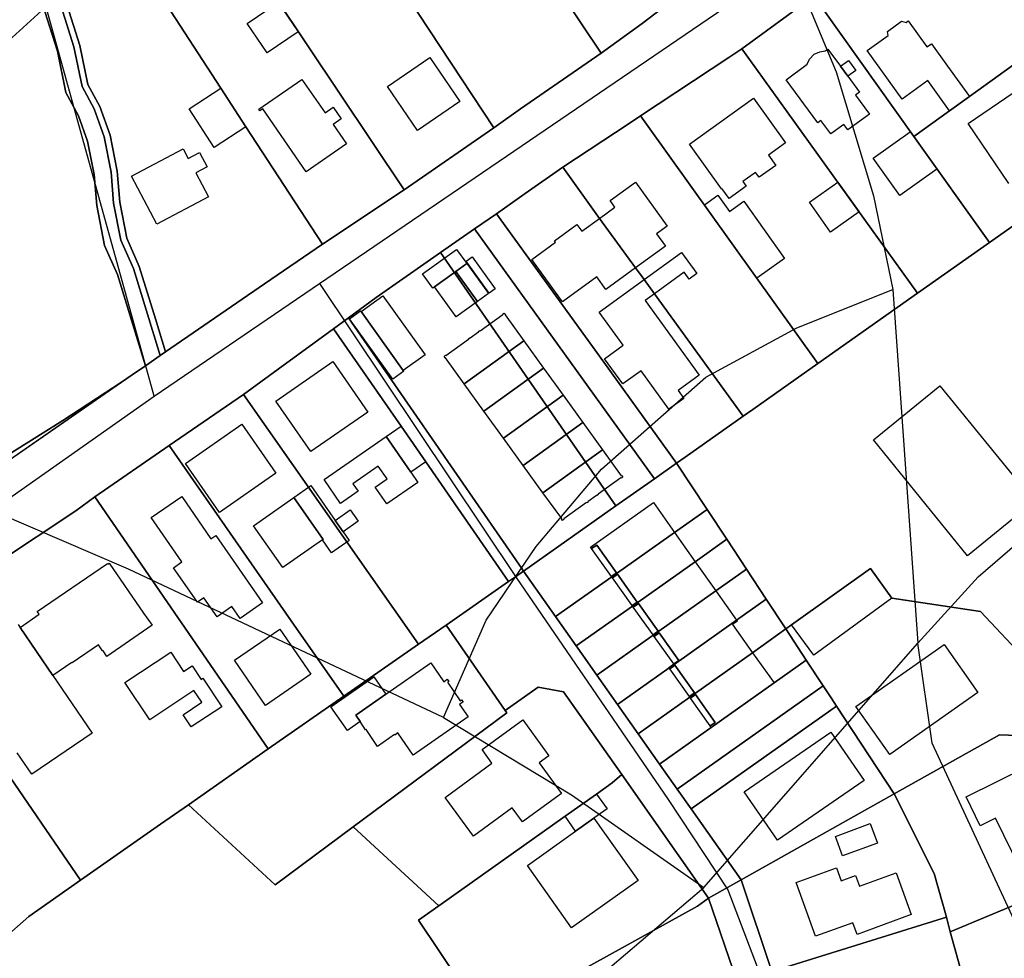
# Model space of a CAD drawing. Extents: x 577960 to 582939, y 6017202 to 6023066.
# Tile 113 of 217: x 579259 to 579421, y 6021703 to 6021856. Entities that reach past the tile are written whole.
import ezdxf

# ---------------------------------------------------------------- set-up
doc = ezdxf.new("R2010")
doc.units = 0
doc.header["$MEASUREMENT"] = 0
doc.linetypes.add('D', pattern=[0])
for name, color, linetype in [('LI__FLUR', 7, 'D'), ('LI__GEB', 7, 'Continuous'), ('LI__STRASSE', 7, 'Continuous')]:
    doc.layers.add(name, color=color, linetype=linetype)

msp = doc.modelspace()

# ---------------------------------------------------------------- linework, layer by layer
at = {"layer": 'LI__FLUR', "color": 8, "linetype": 'D', "true_color": 0x808080}
for p, q in [((579317.698, 6021905.749), (579354.501, 6021850.915)), ((579354.501, 6021850.915), (579317.698, 6021905.749)), ((579294.007, 6021903.66), (579336.889, 6021838.655)), ((579336.889, 6021838.655), (579294.007, 6021903.66)), ((579273.215, 6021901.822), (579322.201, 6021828.536)), ((579322.201, 6021828.536), (579273.215, 6021901.822)), ((579292.185, 6021845.135), (579256.622, 6021899.763)), ((579256.622, 6021899.763), (579292.185, 6021845.135)), ((579389.318, 6021860.225), (579377.518, 6021851.623)), ((579377.518, 6021851.623), (579389.318, 6021860.225)), ((579268.109, 6021851.915), (579266.003, 6021858.551)), ((579266.003, 6021858.551), (579268.109, 6021851.915)), ((579266.96, 6021858.84), (579269.078, 6021852.167)), ((579269.078, 6021852.167), (579266.96, 6021858.84)), ((579361.172, 6021855.724), (579365.346, 6021858.925)), ((579365.346, 6021858.925), (579361.172, 6021855.724)), ((579263.323, 6021857.742), (579265.397, 6021851.209)), ((579265.397, 6021851.209), (579263.323, 6021857.742)), ((579390.97, 6021857.908), (579405.711, 6021837.233)), ((579405.711, 6021837.233), (579390.97, 6021857.908)), ((579354.501, 6021850.915), (579361.172, 6021855.724)), ((579361.172, 6021855.724), (579354.501, 6021850.915)), ((579269.437, 6021845.434), (579268.109, 6021851.915)), ((579268.109, 6021851.915), (579269.437, 6021845.434)), ((579269.078, 6021852.167), (579270.386, 6021845.782)), ((579270.386, 6021845.782), (579269.078, 6021852.167)), ((579427.513, 6021853.006), (579414.807, 6021843.81)), ((579414.807, 6021843.81), (579427.513, 6021853.006)), ((579265.397, 6021851.209), (579266.779, 6021844.461)), ((579266.779, 6021844.461), (579265.397, 6021851.209)), ((579341.252, 6021841.792), (579354.501, 6021850.915)), ((579354.501, 6021850.915), (579341.252, 6021841.792)), ((579375.373, 6021850.201), (579360.916, 6021840.62)), ((579360.916, 6021840.62), (579375.373, 6021850.201)), ((579377.518, 6021851.623), (579375.373, 6021850.201)), ((579375.373, 6021850.201), (579377.518, 6021851.623)), ((579377.518, 6021851.623), (579378.665, 6021850.028)), ((579378.665, 6021850.028), (579377.518, 6021851.623)), ((579378.665, 6021850.028), (579406.311, 6021811.584)), ((579406.311, 6021811.584), (579378.665, 6021850.028)), ((579271.436, 6021841.777), (579269.437, 6021845.434)), ((579269.437, 6021845.434), (579271.436, 6021841.777)), ((579270.386, 6021845.782), (579272.352, 6021842.185)), ((579272.352, 6021842.185), (579270.386, 6021845.782)), ((579266.779, 6021844.461), (579268.871, 6021840.633)), ((579268.871, 6021840.633), (579266.779, 6021844.461)), ((579296.275, 6021838.853), (579292.185, 6021845.135)), ((579292.185, 6021845.135), (579296.275, 6021838.853)), ((579414.807, 6021843.81), (579411.548, 6021841.451)), ((579411.548, 6021841.451), (579414.807, 6021843.81)), ((579272.352, 6021842.185), (579274.016, 6021837.462)), ((579274.016, 6021837.462), (579272.352, 6021842.185)), ((579268.871, 6021840.633), (579270.343, 6021836.457)), ((579270.343, 6021836.457), (579268.871, 6021840.633)), ((579273.049, 6021837.197), (579271.436, 6021841.777)), ((579271.436, 6021841.777), (579273.049, 6021837.197)), ((579336.889, 6021838.655), (579341.252, 6021841.792)), ((579341.252, 6021841.792), (579336.889, 6021838.655)), ((579360.916, 6021840.62), (579359.076, 6021839.401)), ((579359.076, 6021839.401), (579360.916, 6021840.62)), ((579361.873, 6021839.283), (579360.916, 6021840.62)), ((579360.916, 6021840.62), (579361.873, 6021839.283)), ((579411.548, 6021841.451), (579405.711, 6021837.233)), ((579405.711, 6021837.233), (579411.548, 6021841.451)), ((579359.076, 6021839.401), (579348.219, 6021832.205)), ((579348.219, 6021832.205), (579359.076, 6021839.401)), ((579389.977, 6021800.069), (579361.873, 6021839.283)), ((579361.873, 6021839.283), (579389.977, 6021800.069)), ((579274.016, 6021837.462), (579275.186, 6021831.557)), ((579275.186, 6021831.557), (579274.016, 6021837.462)), ((579308.799, 6021819.614), (579296.275, 6021838.853)), ((579296.275, 6021838.853), (579308.799, 6021819.614)), ((579322.201, 6021828.536), (579336.889, 6021838.655)), ((579336.889, 6021838.655), (579322.201, 6021828.536)), ((579270.343, 6021836.457), (579271.418, 6021831.032)), ((579271.418, 6021831.032), (579270.343, 6021836.457)), ((579274.194, 6021831.419), (579273.049, 6021837.197)), ((579273.049, 6021837.197), (579274.194, 6021831.419)), ((579405.711, 6021837.233), (579418.076, 6021819.88)), ((579418.076, 6021819.88), (579405.711, 6021837.233)), ((579271.418, 6021831.032), (579271.833, 6021825.95)), ((579271.833, 6021825.95), (579271.418, 6021831.032)), ((579274.609, 6021826.338), (579274.194, 6021831.419)), ((579274.194, 6021831.419), (579274.609, 6021826.338)), ((579275.186, 6021831.557), (579275.601, 6021826.476)), ((579275.601, 6021826.476), (579275.186, 6021831.557)), ((579348.219, 6021832.205), (579342.026, 6021827.889)), ((579342.026, 6021827.889), (579348.219, 6021832.205)), ((579354.223, 6021823.842), (579348.219, 6021832.205)), ((579348.219, 6021832.205), (579354.223, 6021823.842)), ((579308.799, 6021819.614), (579322.201, 6021828.536)), ((579322.201, 6021828.536), (579308.799, 6021819.614)), ((579342.026, 6021827.889), (579337.308, 6021824.601)), ((579337.308, 6021824.601), (579342.026, 6021827.889)), ((579275.813, 6021820.268), (579274.609, 6021826.338)), ((579274.609, 6021826.338), (579275.813, 6021820.268)), ((579275.601, 6021826.476), (579276.772, 6021820.572)), ((579276.772, 6021820.572), (579275.601, 6021826.476)), ((579418.076, 6021819.88), (579428.051, 6021826.918)), ((579428.051, 6021826.918), (579418.076, 6021819.88)), ((579271.833, 6021825.95), (579273.128, 6021819.418)), ((579273.128, 6021819.418), (579271.833, 6021825.95)), ((579337.308, 6021824.601), (579333.719, 6021822.104)), ((579333.719, 6021822.104), (579337.308, 6021824.601)), ((579337.308, 6021824.601), (579354.902, 6021800.264)), ((579354.902, 6021800.264), (579337.308, 6021824.601)), ((579360.107, 6021815.732), (579354.223, 6021823.842)), ((579354.223, 6021823.842), (579360.107, 6021815.732)), ((579333.719, 6021822.104), (579328.179, 6021818.25)), ((579328.179, 6021818.25), (579333.719, 6021822.104)), ((579333.719, 6021822.104), (579363.217, 6021781.207)), ((579363.217, 6021781.207), (579333.719, 6021822.104)), ((579277.883, 6021815.607), (579275.813, 6021820.268)), ((579275.813, 6021820.268), (579277.883, 6021815.607)), ((579276.772, 6021820.572), (579278.82, 6021815.959)), ((579278.82, 6021815.959), (579276.772, 6021820.572)), ((579299.32, 6021813.112), (579308.799, 6021819.614)), ((579308.799, 6021819.614), (579299.32, 6021813.112)), ((579406.311, 6021811.584), (579418.076, 6021819.88)), ((579418.076, 6021819.88), (579406.311, 6021811.584)), ((579273.128, 6021819.418), (579275.258, 6021814.621)), ((579275.258, 6021814.621), (579273.128, 6021819.418)), ((579328.179, 6021818.25), (579317.616, 6021810.897)), ((579317.616, 6021810.897), (579328.179, 6021818.25)), ((579328.179, 6021818.25), (579329.147, 6021816.853)), ((579329.147, 6021816.853), (579328.179, 6021818.25)), ((579329.147, 6021816.853), (579356.899, 6021776.759)), ((579356.899, 6021776.759), (579329.147, 6021816.853)), ((579282.235, 6021801.388), (579277.883, 6021815.607)), ((579277.883, 6021815.607), (579282.235, 6021801.388)), ((579278.82, 6021815.959), (579281.489, 6021807.362)), ((579281.489, 6021807.362), (579278.82, 6021815.959)), ((579361.502, 6021813.804), (579360.107, 6021815.732)), ((579360.107, 6021815.732), (579361.502, 6021813.804)), ((579275.258, 6021814.621), (579279.811, 6021799.709)), ((579279.811, 6021799.709), (579275.258, 6021814.621)), ((579294.783, 6021810.001), (579299.32, 6021813.112)), ((579299.32, 6021813.112), (579294.783, 6021810.001)), ((579363.19, 6021811.487), (579361.502, 6021813.804)), ((579361.502, 6021813.804), (579363.19, 6021811.487)), ((579377.742, 6021791.443), (579363.19, 6021811.487)), ((579363.19, 6021811.487), (579377.742, 6021791.443)), ((579389.977, 6021800.069), (579406.311, 6021811.584)), ((579406.311, 6021811.584), (579389.977, 6021800.069)), ((579283.098, 6021801.986), (579294.783, 6021810.001)), ((579294.783, 6021810.001), (579283.098, 6021801.986)), ((579317.616, 6021810.897), (579313.08, 6021807.535)), ((579313.08, 6021807.535), (579317.616, 6021810.897)), ((579281.489, 6021807.362), (579283.098, 6021801.986)), ((579283.098, 6021801.986), (579281.489, 6021807.362)), ((579310.623, 6021805.775), (579313.08, 6021807.535)), ((579313.08, 6021807.535), (579310.623, 6021805.775)), ((579313.08, 6021807.535), (579341.486, 6021766.487)), ((579341.486, 6021766.487), (579313.08, 6021807.535)), ((579310.623, 6021805.775), (579301.58, 6021799.13)), ((579301.58, 6021799.13), (579310.623, 6021805.775)), ((579321.691, 6021789.797), (579310.623, 6021805.775)), ((579310.623, 6021805.775), (579321.691, 6021789.797)), ((579283.098, 6021801.986), (579282.235, 6021801.388)), ((579282.235, 6021801.388), (579283.098, 6021801.986)), ((579279.811, 6021799.709), (579282.235, 6021801.388)), ((579282.235, 6021801.388), (579279.811, 6021799.709)), ((579354.902, 6021800.264), (579366.836, 6021783.756)), ((579366.836, 6021783.756), (579354.902, 6021800.264)), ((579277.641, 6021798.206), (579279.811, 6021799.709)), ((579279.811, 6021799.709), (579277.641, 6021798.206)), ((579301.58, 6021799.13), (579295.904, 6021795.014)), ((579295.904, 6021795.014), (579301.58, 6021799.13)), ((579379.33, 6021792.563), (579389.977, 6021800.069)), ((579389.977, 6021800.069), (579379.33, 6021792.563)), ((579275.923, 6021797.016), (579240.644, 6021772.582)), ((579240.644, 6021772.582), (579275.923, 6021797.016)), ((579266.275, 6021790.764), (579275.923, 6021797.016)), ((579275.923, 6021797.016), (579266.275, 6021790.764)), ((579275.923, 6021797.016), (579277.641, 6021798.206)), ((579277.641, 6021798.206), (579275.923, 6021797.016)), ((579283.708, 6021786.618), (579295.904, 6021795.014)), ((579295.904, 6021795.014), (579283.708, 6021786.618)), ((579295.904, 6021795.014), (579324.562, 6021754.099)), ((579324.562, 6021754.099), (579295.904, 6021795.014)), ((579377.742, 6021791.443), (579379.33, 6021792.563)), ((579379.33, 6021792.563), (579377.742, 6021791.443)), ((579255.385, 6021783.933), (579266.275, 6021790.764)), ((579266.275, 6021790.764), (579255.385, 6021783.933)), ((579368.254, 6021784.755), (579377.742, 6021791.443)), ((579377.742, 6021791.443), (579368.254, 6021784.755)), ((579325.73, 6021783.967), (579321.691, 6021789.797)), ((579321.691, 6021789.797), (579325.73, 6021783.967)), ((579283.708, 6021786.618), (579271.533, 6021778.241)), ((579271.533, 6021778.241), (579283.708, 6021786.618)), ((579303.7, 6021757.919), (579283.708, 6021786.618)), ((579283.708, 6021786.618), (579303.7, 6021757.919)), ((579366.836, 6021783.756), (579368.254, 6021784.755)), ((579368.254, 6021784.755), (579366.836, 6021783.756)), ((579339.316, 6021764.355), (579325.73, 6021783.967)), ((579325.73, 6021783.967), (579339.316, 6021764.355)), ((579366.836, 6021783.756), (579363.217, 6021781.207)), ((579363.217, 6021781.207), (579366.836, 6021783.756)), ((579371.824, 6021776.179), (579366.836, 6021783.756)), ((579366.836, 6021783.756), (579371.824, 6021776.179)), ((579363.217, 6021781.207), (579356.899, 6021776.759)), ((579356.899, 6021776.759), (579363.217, 6021781.207)), ((579271.533, 6021778.241), (579268.414, 6021775.942)), ((579268.414, 6021775.942), (579271.533, 6021778.241)), ((579299.951, 6021736.997), (579271.533, 6021778.241)), ((579271.533, 6021778.241), (579299.951, 6021736.997)), ((579356.899, 6021776.759), (579341.765, 6021766.084)), ((579341.765, 6021766.084), (579356.899, 6021776.759)), ((579366.486, 6021772.401), (579371.824, 6021776.179)), ((579371.824, 6021776.179), (579366.486, 6021772.401)), ((579371.824, 6021776.179), (579375.052, 6021771.281)), ((579375.052, 6021771.281), (579371.824, 6021776.179)), ((579268.414, 6021775.942), (579253.75, 6021766.247)), ((579253.75, 6021766.247), (579268.414, 6021775.942)), ((579356.209, 6021765.134), (579366.486, 6021772.401)), ((579366.486, 6021772.401), (579356.209, 6021765.134)), ((579375.052, 6021771.281), (579369.874, 6021767.612)), ((579369.874, 6021767.612), (579375.052, 6021771.281)), ((579378.281, 6021766.373), (579375.052, 6021771.281)), ((579375.052, 6021771.281), (579378.281, 6021766.373)), ((579341.486, 6021766.487), (579341.765, 6021766.084)), ((579341.765, 6021766.084), (579341.486, 6021766.487)), ((579369.874, 6021767.612), (579359.608, 6021760.356)), ((579359.608, 6021760.356), (579369.874, 6021767.612)), ((579373.273, 6021762.824), (579378.281, 6021766.373)), ((579378.281, 6021766.373), (579373.273, 6021762.824)), ((579378.281, 6021766.373), (579381.509, 6021761.465)), ((579381.509, 6021761.465), (579378.281, 6021766.373)), ((579385.669, 6021757.275), (579398.593, 6021766.502)), ((579398.593, 6021766.502), (579385.669, 6021757.275)), ((579398.593, 6021766.502), (579402.091, 6021761.644)), ((579402.091, 6021761.644), (579398.593, 6021766.502)), ((579340.453, 6021765.158), (579339.316, 6021764.355)), ((579339.316, 6021764.355), (579340.453, 6021765.158)), ((579341.765, 6021766.084), (579340.453, 6021765.158)), ((579340.453, 6021765.158), (579341.765, 6021766.084)), ((579341.765, 6021766.084), (579347.013, 6021758.637)), ((579347.013, 6021758.637), (579341.765, 6021766.084)), ((579347.013, 6021758.637), (579356.209, 6021765.134)), ((579356.209, 6021765.134), (579347.013, 6021758.637)), ((579339.316, 6021764.355), (579329.07, 6021757.238)), ((579329.07, 6021757.238), (579339.316, 6021764.355)), ((579363.017, 6021755.568), (579373.273, 6021762.824)), ((579373.273, 6021762.824), (579363.017, 6021755.568)), ((579381.509, 6021761.465), (579376.661, 6021758.036)), ((579376.661, 6021758.036), (579381.509, 6021761.465)), ((579384.718, 6021756.596), (579381.509, 6021761.465)), ((579381.509, 6021761.465), (579384.718, 6021756.596)), ((579402.091, 6021761.644), (579416.596, 6021759.474)), ((579416.596, 6021759.474), (579402.091, 6021761.644)), ((579359.608, 6021760.356), (579350.402, 6021753.839)), ((579350.402, 6021753.839), (579359.608, 6021760.356)), ((579350.402, 6021753.839), (579347.013, 6021758.637)), ((579347.013, 6021758.637), (579350.402, 6021753.839)), ((579416.596, 6021759.474), (579425.182, 6021750.298)), ((579425.182, 6021750.298), (579416.596, 6021759.474)), ((579240.715, 6021756.971), (579269.192, 6021715.467)), ((579269.192, 6021715.467), (579240.715, 6021756.971)), ((579312.296, 6021745.573), (579303.7, 6021757.919)), ((579303.7, 6021757.919), (579312.296, 6021745.573)), ((579324.562, 6021754.099), (579329.07, 6021757.238)), ((579329.07, 6021757.238), (579324.562, 6021754.099)), ((579329.07, 6021757.238), (579338.726, 6021743.263)), ((579338.726, 6021743.263), (579329.07, 6021757.238)), ((579376.661, 6021758.036), (579366.415, 6021750.779)), ((579366.415, 6021750.779), (579376.661, 6021758.036)), ((579384.718, 6021756.596), (579385.669, 6021757.275)), ((579385.669, 6021757.275), (579384.718, 6021756.596)), ((579353.78, 6021749.03), (579363.017, 6021755.568)), ((579363.017, 6021755.568), (579353.78, 6021749.03)), ((579379.269, 6021752.706), (579384.718, 6021756.596)), ((579384.718, 6021756.596), (579379.269, 6021752.706)), ((579388.067, 6021751.498), (579384.718, 6021756.596)), ((579384.718, 6021756.596), (579388.067, 6021751.498)), ((579324.562, 6021754.099), (579312.296, 6021745.573)), ((579312.296, 6021745.573), (579324.562, 6021754.099)), ((579351.6, 6021752.131), (579350.402, 6021753.839)), ((579350.402, 6021753.839), (579351.6, 6021752.131)), ((579353.78, 6021749.03), (579351.6, 6021752.131)), ((579351.6, 6021752.131), (579353.78, 6021749.03)), ((579369.004, 6021745.431), (579379.269, 6021752.706)), ((579379.269, 6021752.706), (579369.004, 6021745.431)), ((579365.615, 6021750.22), (579357.169, 6021744.232)), ((579357.169, 6021744.232), (579365.615, 6021750.22)), ((579366.415, 6021750.779), (579365.615, 6021750.22)), ((579365.615, 6021750.22), (579366.415, 6021750.779)), ((579382.786, 6021747.754), (579388.067, 6021751.498)), ((579388.067, 6021751.498), (579382.786, 6021747.754)), ((579390.846, 6021747.28), (579388.067, 6021751.498)), ((579388.067, 6021751.498), (579390.846, 6021747.28)), ((579357.169, 6021744.232), (579353.78, 6021749.03)), ((579353.78, 6021749.03), (579357.169, 6021744.232)), ((579344.144, 6021747.042), (579338.726, 6021743.263)), ((579338.726, 6021743.263), (579344.144, 6021747.042)), ((579348.322, 6021746.312), (579344.144, 6021747.042)), ((579344.144, 6021747.042), (579348.322, 6021746.312)), ((579390.846, 6021747.28), (579366.925, 6021730.387)), ((579366.925, 6021730.387), (579390.846, 6021747.28)), ((579372.51, 6021740.467), (579382.786, 6021747.754)), ((579382.786, 6021747.754), (579372.51, 6021740.467)), ((579392.139, 6021745.316), (579390.846, 6021747.28)), ((579390.846, 6021747.28), (579392.139, 6021745.316)), ((579299.951, 6021736.997), (579312.296, 6021745.573)), ((579312.296, 6021745.573), (579299.951, 6021736.997)), ((579357.838, 6021732.767), (579348.322, 6021746.312)), ((579348.322, 6021746.312), (579357.838, 6021732.767)), ((579360.557, 6021739.424), (579369.004, 6021745.431)), ((579369.004, 6021745.431), (579360.557, 6021739.424)), ((579357.169, 6021744.232), (579360.557, 6021739.424)), ((579360.557, 6021739.424), (579357.169, 6021744.232)), ((579369.224, 6021727.119), (579393.045, 6021743.941)), ((579393.045, 6021743.941), (579369.224, 6021727.119)), ((579393.045, 6021743.941), (579392.139, 6021745.316)), ((579392.139, 6021745.316), (579393.045, 6021743.941)), ((579393.045, 6021743.941), (579402.491, 6021729.587)), ((579402.491, 6021729.587), (579393.045, 6021743.941)), ((579339.006, 6021742.853), (579313.875, 6021724.182)), ((579313.875, 6021724.182), (579339.006, 6021742.853)), ((579338.726, 6021743.263), (579339.006, 6021742.853)), ((579339.006, 6021742.853), (579338.726, 6021743.263)), ((579360.557, 6021739.424), (579364.046, 6021734.466)), ((579364.046, 6021734.466), (579360.557, 6021739.424)), ((579364.046, 6021734.466), (579372.51, 6021740.467)), ((579372.51, 6021740.467), (579364.046, 6021734.466)), ((579419.704, 6021739.252), (579402.491, 6021729.587)), ((579402.491, 6021729.587), (579419.704, 6021739.252)), ((579424.922, 6021739.102), (579419.704, 6021739.252)), ((579419.704, 6021739.252), (579424.922, 6021739.102)), ((579286.866, 6021727.801), (579299.951, 6021736.997)), ((579299.951, 6021736.997), (579286.866, 6021727.801)), ((579366.925, 6021730.387), (579364.046, 6021734.466)), ((579364.046, 6021734.466), (579366.925, 6021730.387)), ((579356.269, 6021731.377), (579357.838, 6021732.767)), ((579357.838, 6021732.767), (579356.269, 6021731.377)), ((579357.838, 6021732.767), (579372.082, 6021712.504)), ((579372.082, 6021712.504), (579357.838, 6021732.767)), ((579353.71, 6021729.568), (579356.269, 6021731.377)), ((579356.269, 6021731.377), (579353.71, 6021729.568)), ((579348.552, 6021725.92), (579353.71, 6021729.568)), ((579353.71, 6021729.568), (579348.552, 6021725.92)), ((579369.224, 6021727.119), (579366.925, 6021730.387)), ((579366.925, 6021730.387), (579369.224, 6021727.119)), ((579402.491, 6021729.587), (579377.41, 6021715.503)), ((579377.41, 6021715.503), (579402.491, 6021729.587)), ((579402.491, 6021729.587), (579409.038, 6021716.562)), ((579409.038, 6021716.562), (579402.491, 6021729.587)), ((579282.288, 6021724.613), (579286.866, 6021727.801)), ((579286.866, 6021727.801), (579282.288, 6021724.613)), ((579301.09, 6021714.686), (579286.866, 6021727.801)), ((579286.866, 6021727.801), (579301.09, 6021714.686)), ((579377.41, 6021715.503), (579369.224, 6021727.119)), ((579369.224, 6021727.119), (579377.41, 6021715.503)), ((579269.192, 6021715.467), (579282.288, 6021724.613)), ((579282.288, 6021724.613), (579269.192, 6021715.467)), ((579327.879, 6021711.276), (579348.552, 6021725.92)), ((579348.552, 6021725.92), (579327.879, 6021711.276)), ((579313.875, 6021724.182), (579301.09, 6021714.686)), ((579301.09, 6021714.686), (579313.875, 6021724.182)), ((579313.875, 6021724.182), (579327.879, 6021711.276)), ((579327.879, 6021711.276), (579313.875, 6021724.182)), ((579409.038, 6021716.562), (579411.017, 6021709.394)), ((579411.017, 6021709.394), (579409.038, 6021716.562)), ((579269.192, 6021715.467), (579260.706, 6021709.529)), ((579260.706, 6021709.529), (579269.192, 6021715.467)), ((579372.082, 6021712.504), (579377.41, 6021715.503)), ((579377.41, 6021715.503), (579372.082, 6021712.504)), ((579382.408, 6021700.519), (579377.41, 6021715.503)), ((579377.41, 6021715.503), (579382.408, 6021700.519)), ((579411.667, 6021706.995), (579429.13, 6021714.352)), ((579429.13, 6021714.352), (579411.667, 6021706.995)), ((579370.273, 6021711.195), (579372.082, 6021712.504)), ((579372.082, 6021712.504), (579370.273, 6021711.195)), ((579372.082, 6021712.504), (579378.329, 6021694.172)), ((579378.329, 6021694.172), (579372.082, 6021712.504)), ((579324.561, 6021708.897), (579327.879, 6021711.276)), ((579327.879, 6021711.276), (579324.561, 6021708.897)), ((579343.803, 6021696.622), (579370.273, 6021711.195)), ((579370.273, 6021711.195), (579343.803, 6021696.622)), ((579260.706, 6021709.529), (579253.458, 6021703.122)), ((579253.458, 6021703.122), (579260.706, 6021709.529)), ((579335.806, 6021692.134), (579324.561, 6021708.897)), ((579324.561, 6021708.897), (579335.806, 6021692.134)), ((579411.017, 6021709.394), (579382.408, 6021700.519)), ((579382.408, 6021700.519), (579411.017, 6021709.394)), ((579411.017, 6021709.394), (579411.667, 6021706.995)), ((579411.667, 6021706.995), (579411.017, 6021709.394)), ((579415.765, 6021692.141), (579411.667, 6021706.995)), ((579411.667, 6021706.995), (579415.765, 6021692.141))]:
    msp.add_line(p, q, dxfattribs=at)
at = {"layer": 'LI__GEB', "color": 5, "linetype": 'D', "true_color": 0x0000ff}
for p, q in [((579296.496, 6021855.762), (579301.563, 6021859.197)), ((579301.563, 6021859.197), (579304.821, 6021854.392)), ((579299.754, 6021850.957), (579296.496, 6021855.762)), ((579401.363, 6021854.457), (579403.662, 6021856.126)), ((579403.662, 6021856.126), (579404.422, 6021855.935)), ((579404.422, 6021855.935), (579404.743, 6021856.168)), ((579404.743, 6021856.168), (579407.825, 6021851.909)), ((579304.821, 6021854.392), (579299.754, 6021850.957)), ((579398.036, 6021851.312), (579401.482, 6021853.806)), ((579401.482, 6021853.806), (579401.363, 6021854.457)), ((579407.825, 6021851.909), (579408.56, 6021852.441)), ((579408.56, 6021852.441), (579411.227, 6021848.757)), ((579388.576, 6021849.899), (579389.386, 6021850.738)), ((579389.386, 6021850.738), (579390.276, 6021851.138)), ((579390.276, 6021851.138), (579391.185, 6021851.25)), ((579391.185, 6021851.25), (579391.623, 6021851.571)), ((579391.623, 6021851.571), (579393.7, 6021848.739)), ((579403.784, 6021843.372), (579398.036, 6021851.312)), ((579319.476, 6021845.443), (579326.403, 6021850.171)), ((579326.403, 6021850.171), (579331.321, 6021842.964)), ((579384.758, 6021846.552), (579388.234, 6021849.101)), ((579388.234, 6021849.101), (579388.576, 6021849.899)), ((579393.7, 6021848.739), (579394.889, 6021847.119)), ((579411.227, 6021848.757), (579414.807, 6021843.81)), ((579394.889, 6021847.119), (579396.81, 6021844.499)), ((579298.377, 6021841.701), (579305.449, 6021846.601)), ((579305.449, 6021846.601), (579309.242, 6021841.127)), ((579324.394, 6021838.236), (579319.476, 6021845.443)), ((579389.947, 6021839.478), (579384.758, 6021846.552)), ((579407.967, 6021846.399), (579403.784, 6021843.372)), ((579411.548, 6021841.451), (579407.967, 6021846.399)), ((579286.986, 6021841.75), (579292.185, 6021845.135)), ((579292.185, 6021845.135), (579296.275, 6021838.853)), ((579396.81, 6021844.499), (579396.137, 6021844.005)), ((579396.137, 6021844.005), (579398.418, 6021840.896)), ((579414.807, 6021843.81), (579411.548, 6021841.451)), ((579414.598, 6021839.4), (579421.972, 6021844.381)), ((579331.321, 6021842.964), (579324.394, 6021838.236)), ((579368.942, 6021835.985), (579379.452, 6021843.512)), ((579379.452, 6021843.512), (579384.692, 6021836.194)), ((579291.075, 6021835.468), (579286.986, 6021841.75)), ((579298.562, 6021841.435), (579298.377, 6021841.701)), ((579299.027, 6021841.758), (579298.562, 6021841.435)), ((579306.169, 6021831.451), (579299.027, 6021841.758)), ((579309.242, 6021841.127), (579310.578, 6021842.053)), ((579310.578, 6021842.053), (579311.9, 6021840.146)), ((579398.418, 6021840.896), (579394.901, 6021838.316)), ((579311.9, 6021840.146), (579310.559, 6021839.216)), ((579310.559, 6021839.216), (579312.77, 6021836.025)), ((579390.473, 6021839.864), (579389.947, 6021839.478)), ((579392.088, 6021837.662), (579390.473, 6021839.864)), ((579394.229, 6021839.232), (579392.088, 6021837.662)), ((579394.901, 6021838.316), (579394.229, 6021839.232)), ((579421.256, 6021829.545), (579414.598, 6021839.4)), ((579296.275, 6021838.853), (579291.075, 6021835.468)), ((579399.053, 6021833.705), (579405.112, 6021838.005)), ((579405.112, 6021838.005), (579409.448, 6021831.895)), ((579312.77, 6021836.025), (579306.169, 6021831.451)), ((579374.182, 6021828.668), (579368.942, 6021835.985)), ((579384.692, 6021836.194), (579381.873, 6021834.175)), ((579277.543, 6021830.776), (579286.009, 6021835.235)), ((579286.009, 6021835.235), (579286.842, 6021833.655)), ((579286.842, 6021833.655), (579288.703, 6021834.635)), ((579288.703, 6021834.635), (579289.945, 6021832.276)), ((579381.873, 6021834.175), (579383.065, 6021832.51)), ((579383.065, 6021832.51), (579380.342, 6021830.56)), ((579403.389, 6021827.595), (579399.053, 6021833.705)), ((579289.945, 6021832.276), (579288.091, 6021831.299)), ((579288.091, 6021831.299), (579290.176, 6021827.341)), ((579379.762, 6021831.37), (579377.669, 6021829.87)), ((579380.342, 6021830.56), (579379.762, 6021831.37)), ((579409.448, 6021831.895), (579403.389, 6021827.595)), ((579281.703, 6021822.878), (579277.543, 6021830.776)), ((579355.922, 6021826.774), (579360.087, 6021829.785)), ((579360.087, 6021829.785), (579365.294, 6021822.583)), ((579377.669, 6021829.87), (579378.23, 6021829.087)), ((579388.586, 6021826.467), (579393.246, 6021829.788)), ((579393.246, 6021829.788), (579396.717, 6021824.918)), ((579371.375, 6021826.033), (579373.59, 6021827.618)), ((579373.59, 6021827.618), (579375.49, 6021824.964)), ((579374.246, 6021828.714), (579374.182, 6021828.668)), ((579375.42, 6021827.074), (579374.246, 6021828.714)), ((579378.23, 6021829.087), (579375.42, 6021827.074)), ((579290.176, 6021827.341), (579281.703, 6021822.878)), ((579356.731, 6021825.654), (579355.922, 6021826.774)), ((579379.968, 6021814.024), (579371.375, 6021826.033)), ((579375.49, 6021824.964), (579377.818, 6021826.63)), ((579377.818, 6021826.63), (579384.511, 6021817.276)), ((579392.058, 6021821.597), (579388.586, 6021826.467)), ((579354.223, 6021823.842), (579356.731, 6021825.654)), ((579396.717, 6021824.918), (579392.058, 6021821.597)), ((579346.805, 6021820.181), (579350.499, 6021822.85)), ((579350.499, 6021822.85), (579351.304, 6021821.735)), ((579351.304, 6021821.735), (579354.223, 6021823.842)), ((579354.223, 6021823.842), (579360.107, 6021815.732)), ((579360.107, 6021815.732), (579354.223, 6021823.842)), ((579365.294, 6021822.583), (579363.519, 6021821.299)), ((579363.519, 6021821.299), (579364.989, 6021819.268)), ((579343.122, 6021817.114), (579346.997, 6021819.916)), ((579346.997, 6021819.916), (579346.805, 6021820.181)), ((579325.219, 6021814.751), (579330.784, 6021818.755)), ((579330.784, 6021818.755), (579332.458, 6021816.429)), ((579364.989, 6021819.268), (579360.107, 6021815.732)), ((579361.502, 6021813.804), (579367.639, 6021818.25)), ((579367.639, 6021818.25), (579370.138, 6021814.802)), ((579330.678, 6021815.151), (579332.458, 6021816.429)), ((579332.458, 6021816.429), (579330.678, 6021815.151)), ((579332.347, 6021816.851), (579333.32, 6021817.566)), ((579336.127, 6021811.606), (579332.347, 6021816.851)), ((579332.458, 6021816.429), (579336.042, 6021811.512)), ((579333.32, 6021817.566), (579337.109, 6021812.284)), ((579348.133, 6021810.185), (579343.122, 6021817.114)), ((579384.511, 6021817.276), (579379.968, 6021814.024)), ((579326.883, 6021812.427), (579325.219, 6021814.751)), ((579330.678, 6021815.151), (579327.151, 6021812.62)), ((579334.223, 6021810.237), (579330.678, 6021815.151)), ((579360.107, 6021815.732), (579355.22, 6021812.194)), ((579368.076, 6021815.031), (579363.19, 6021811.487)), ((579368.895, 6021813.901), (579368.076, 6021815.031)), ((579370.138, 6021814.802), (579368.895, 6021813.901)), ((579353.739, 6021814.241), (579348.133, 6021810.185)), ((579355.22, 6021812.194), (579353.739, 6021814.241)), ((579354.162, 6021808.486), (579361.502, 6021813.804)), ((579361.502, 6021813.804), (579363.19, 6021811.487)), ((579363.19, 6021811.487), (579361.502, 6021813.804)), ((579327.151, 6021812.62), (579326.883, 6021812.427)), ((579336.042, 6021811.512), (579334.241, 6021810.213)), ((579337.109, 6021812.284), (579336.127, 6021811.606)), ((579363.19, 6021811.487), (579361.683, 6021810.394)), ((579334.241, 6021810.213), (579334.223, 6021810.237)), ((579361.683, 6021810.394), (579370.553, 6021798.163)), ((579313.268, 6021807.407), (579315.057, 6021808.708)), ((579315.057, 6021808.708), (579315.138, 6021808.594)), ((579315.138, 6021808.594), (579322.056, 6021798.922)), ((579338.334, 6021808.152), (579338.585, 6021808.333)), ((579338.585, 6021808.333), (579338.767, 6021808.082)), ((579358.076, 6021803.085), (579354.162, 6021808.486)), ((579320.327, 6021797.505), (579313.268, 6021807.407)), ((579334.65, 6021805.434), (579338.362, 6021808.111)), ((579338.362, 6021808.111), (579338.334, 6021808.152)), ((579338.767, 6021808.082), (579338.726, 6021808.052)), ((579338.726, 6021808.052), (579341.807, 6021803.789)), ((579333.012, 6021804.253), (579334.399, 6021805.253)), ((579334.369, 6021805.294), (579334.621, 6021805.475)), ((579334.399, 6021805.253), (579334.369, 6021805.294)), ((579334.621, 6021805.475), (579334.65, 6021805.434)), ((579329.024, 6021801.378), (579332.761, 6021804.072)), ((579332.051, 6021796.744), (579341.807, 6021803.789)), ((579341.807, 6021803.789), (579332.051, 6021796.744)), ((579332.732, 6021804.113), (579332.983, 6021804.294)), ((579332.761, 6021804.072), (579332.732, 6021804.113)), ((579332.983, 6021804.294), (579333.012, 6021804.253)), ((579341.807, 6021803.789), (579345.029, 6021799.331)), ((579355.002, 6021800.858), (579358.076, 6021803.085)), ((579301.19, 6021793.913), (579310.536, 6021800.376)), ((579310.536, 6021800.376), (579316.246, 6021792.118)), ((579328.743, 6021801.237), (579328.994, 6021801.418)), ((579328.925, 6021800.986), (579328.743, 6021801.237)), ((579328.965, 6021801.015), (579328.925, 6021800.986)), ((579332.051, 6021796.744), (579328.965, 6021801.015)), ((579328.994, 6021801.418), (579329.024, 6021801.378)), ((579358.002, 6021796.718), (579355.002, 6021800.858)), ((579322.143, 6021798.8), (579320.327, 6021797.505)), ((579322.056, 6021798.922), (579322.143, 6021798.8)), ((579335.273, 6021792.286), (579345.029, 6021799.331)), ((579345.029, 6021799.331), (579335.273, 6021792.286)), ((579345.029, 6021799.331), (579348.251, 6021794.874)), ((579361.008, 6021798.896), (579358.002, 6021796.718)), ((579365.585, 6021792.58), (579361.008, 6021798.896)), ((579370.553, 6021798.163), (579367.098, 6021795.658)), ((579335.273, 6021792.286), (579332.051, 6021796.744)), ((579367.098, 6021795.658), (579368.04, 6021794.359)), ((579399.072, 6021787.556), (579409.969, 6021796.417)), ((579409.969, 6021796.417), (579425.384, 6021777.459)), ((579306.901, 6021785.655), (579301.19, 6021793.913)), ((579348.251, 6021794.874), (579338.499, 6021787.82)), ((579338.499, 6021787.82), (579348.251, 6021794.874)), ((579348.251, 6021794.874), (579351.473, 6021790.417)), ((579368.04, 6021794.359), (579365.585, 6021792.58)), ((579316.246, 6021792.118), (579306.901, 6021785.655)), ((579338.499, 6021787.82), (579335.273, 6021792.286)), ((579286.387, 6021783.719), (579295.624, 6021790.126)), ((579295.624, 6021790.126), (579301.191, 6021782.109)), ((579319.249, 6021788.105), (579321.691, 6021789.797)), ((579321.691, 6021789.797), (579325.73, 6021783.967)), ((579351.473, 6021790.417), (579341.715, 6021783.37)), ((579341.715, 6021783.37), (579351.473, 6021790.417)), ((579351.473, 6021790.417), (579354.695, 6021785.959)), ((579309.091, 6021781.069), (579319.249, 6021788.105)), ((579319.249, 6021788.105), (579323.288, 6021782.275)), ((579323.288, 6021782.275), (579319.249, 6021788.105)), ((579341.715, 6021783.37), (579338.499, 6021787.82)), ((579414.487, 6021768.599), (579399.072, 6021787.556)), ((579344.936, 6021778.912), (579354.695, 6021785.959)), ((579354.695, 6021785.959), (579344.936, 6021778.912)), ((579354.695, 6021785.959), (579357.776, 6021781.696)), ((579291.955, 6021775.692), (579286.387, 6021783.719)), ((579317.958, 6021783.257), (579313.795, 6021780.373)), ((579319.404, 6021781.171), (579317.958, 6021783.257)), ((579325.73, 6021783.967), (579323.288, 6021782.275)), ((579344.936, 6021778.912), (579341.715, 6021783.37)), ((579301.191, 6021782.109), (579291.955, 6021775.692)), ((579311.792, 6021777.169), (579309.091, 6021781.069)), ((579317.475, 6021779.835), (579319.404, 6021781.171)), ((579323.288, 6021782.275), (579324.457, 6021780.588)), ((579357.72, 6021781.347), (579353.987, 6021778.661)), ((579357.754, 6021781.299), (579357.72, 6021781.347)), ((579357.998, 6021781.474), (579357.754, 6021781.299)), ((579357.776, 6021781.696), (579357.816, 6021781.725)), ((579357.816, 6021781.725), (579357.998, 6021781.474)), ((579304.12, 6021778.12), (579306.909, 6021780.07)), ((579306.909, 6021780.07), (579310.897, 6021774.372)), ((579313.795, 6021780.373), (579314.645, 6021779.145)), ((579319.387, 6021777.075), (579317.475, 6021779.835)), ((579324.457, 6021780.588), (579319.387, 6021777.075)), ((579280.779, 6021774.853), (579285.767, 6021778.291)), ((579285.767, 6021778.291), (579290.545, 6021771.364)), ((579297.513, 6021773.502), (579304.12, 6021778.12)), ((579308.908, 6021771.263), (579304.12, 6021778.12)), ((579304.12, 6021778.12), (579308.908, 6021771.263)), ((579314.645, 6021779.145), (579311.792, 6021777.169)), ((579348.005, 6021774.665), (579344.936, 6021778.912)), ((579353.735, 6021778.48), (579352.347, 6021777.481)), ((579353.77, 6021778.431), (579353.735, 6021778.48)), ((579354.021, 6021778.612), (579353.77, 6021778.431)), ((579353.987, 6021778.661), (579354.021, 6021778.612)), ((579310.897, 6021774.372), (579313.377, 6021776.101)), ((579313.377, 6021776.101), (579314.666, 6021774.262)), ((579352.096, 6021777.3), (579348.363, 6021774.614)), ((579352.131, 6021777.252), (579352.096, 6021777.3)), ((579352.382, 6021777.433), (579352.131, 6021777.252)), ((579352.347, 6021777.481), (579352.382, 6021777.433)), ((579352.746, 6021770.006), (579363.024, 6021777.294)), ((579363.024, 6021777.294), (579366.486, 6021772.401)), ((579425.384, 6021777.459), (579414.487, 6021768.599)), ((579285.787, 6021767.585), (579280.779, 6021774.853)), ((579310.897, 6021774.372), (579312.187, 6021772.532)), ((579312.187, 6021772.532), (579310.897, 6021774.372)), ((579347.964, 6021774.635), (579348.005, 6021774.665)), ((579348.146, 6021774.384), (579347.964, 6021774.635)), ((579348.398, 6021774.565), (579348.146, 6021774.384)), ((579348.363, 6021774.614), (579348.398, 6021774.565)), ((579302.301, 6021766.645), (579297.513, 6021773.502)), ((579314.666, 6021774.262), (579312.187, 6021772.532)), ((579290.545, 6021771.364), (579291.335, 6021771.913)), ((579291.335, 6021771.913), (579299.022, 6021760.877)), ((579308.828, 6021771.213), (579302.301, 6021766.645)), ((579308.828, 6021771.213), (579308.908, 6021771.263)), ((579308.908, 6021771.263), (579308.828, 6021771.213)), ((579310.318, 6021769.094), (579308.828, 6021771.213)), ((579312.187, 6021772.532), (579313.186, 6021771.103)), ((579366.486, 6021772.401), (579356.209, 6021765.134)), ((579356.209, 6021765.134), (579366.486, 6021772.401)), ((579366.486, 6021772.401), (579369.874, 6021767.612)), ((579313.186, 6021771.103), (579310.318, 6021769.094)), ((579352.916, 6021769.766), (579352.746, 6021770.006)), ((579353.737, 6021770.349), (579352.916, 6021769.766)), ((579356.972, 6021765.798), (579353.737, 6021770.349)), ((579262.088, 6021759.445), (579273.609, 6021767.312)), ((579273.609, 6021767.312), (579273.667, 6021767.231)), ((579273.667, 6021767.231), (579273.858, 6021767.392)), ((579273.858, 6021767.392), (579279.484, 6021759.187)), ((579284.418, 6021766.636), (579285.787, 6021767.585)), ((579288.326, 6021760.988), (579284.418, 6021766.636)), ((579359.608, 6021760.356), (579369.874, 6021767.612)), ((579369.874, 6021767.612), (579359.608, 6021760.356)), ((579369.874, 6021767.612), (579373.273, 6021762.824)), ((579385.669, 6021757.275), (579398.593, 6021766.502)), ((579398.593, 6021766.502), (579402.091, 6021761.644)), ((579356.152, 6021765.215), (579356.972, 6021765.798)), ((579356.209, 6021765.134), (579356.152, 6021765.215)), ((579356.321, 6021764.976), (579356.209, 6021765.134)), ((579357.138, 6021765.557), (579356.321, 6021764.976)), ((579360.379, 6021761.002), (579357.138, 6021765.557)), ((579289.376, 6021761.717), (579288.326, 6021760.988)), ((579291.555, 6021758.579), (579289.376, 6021761.717)), ((579373.273, 6021762.824), (579363.017, 6021755.568)), ((579363.017, 6021755.568), (579373.273, 6021762.824)), ((579373.273, 6021762.824), (579376.661, 6021758.036)), ((579402.091, 6021761.644), (579389.295, 6021752.306)), ((579293.964, 6021760.258), (579291.555, 6021758.579)), ((579295.323, 6021758.299), (579293.964, 6021760.258)), ((579299.022, 6021760.877), (579295.323, 6021758.299)), ((579359.562, 6021760.421), (579360.379, 6021761.002)), ((579359.608, 6021760.356), (579359.562, 6021760.421)), ((579359.737, 6021760.175), (579359.608, 6021760.356)), ((579360.568, 6021760.756), (579359.737, 6021760.175)), ((579363.786, 6021756.217), (579360.568, 6021760.756)), ((579259.307, 6021756.867), (579262.392, 6021758.999)), ((579262.392, 6021758.999), (579262.088, 6021759.445)), ((579279.484, 6021759.187), (579279.517, 6021759.21)), ((579279.517, 6021759.21), (579280.897, 6021757.202)), ((579258.997, 6021757.321), (579259.307, 6021756.867)), ((579264.676, 6021748.992), (579259.307, 6021756.867)), ((579259.307, 6021756.867), (579264.676, 6021748.992)), ((579280.897, 6021757.202), (579273.499, 6021752.103)), ((579366.415, 6021750.779), (579376.661, 6021758.036)), ((579376.661, 6021758.036), (579366.415, 6021750.779)), ((579376.783, 6021757.864), (579375.999, 6021757.308)), ((579375.999, 6021757.308), (579379.269, 6021752.706)), ((579376.661, 6021758.036), (579376.783, 6021757.864)), ((579389.295, 6021752.306), (579385.669, 6021757.275)), ((579294.423, 6021751.471), (579301.851, 6021756.569)), ((579301.851, 6021756.569), (579306.928, 6021749.192)), ((579362.976, 6021755.626), (579363.786, 6021756.217)), ((579363.017, 6021755.568), (579362.976, 6021755.626)), ((579363.154, 6021755.377), (579363.017, 6021755.568)), ((579363.971, 6021755.959), (579363.154, 6021755.377)), ((579367.187, 6021751.452), (579363.971, 6021755.959)), ((579272.127, 6021754.02), (579267.8, 6021751.051)), ((579272.803, 6021752.993), (579272.127, 6021754.02)), ((579396.193, 6021743.921), (579410.648, 6021754.077)), ((579410.648, 6021754.077), (579416.196, 6021746.17)), ((579272.878, 6021753.042), (579272.803, 6021752.993)), ((579273.499, 6021752.103), (579272.878, 6021753.042)), ((579276.46, 6021747.833), (579283.978, 6021752.821)), ((579283.978, 6021752.821), (579286.077, 6021749.642)), ((579379.269, 6021752.706), (579369.004, 6021745.431)), ((579369.004, 6021745.431), (579379.269, 6021752.706)), ((579379.269, 6021752.706), (579382.786, 6021747.754)), ((579267.766, 6021751.1), (579264.676, 6021748.992)), ((579267.8, 6021751.051), (579267.766, 6021751.1)), ((579286.077, 6021749.642), (579287.466, 6021750.562)), ((579287.466, 6021750.562), (579288.945, 6021748.333)), ((579299.491, 6021744.084), (579294.423, 6021751.471)), ((579319.184, 6021745.933), (579326.551, 6021751.061)), ((579326.551, 6021751.061), (579328.7, 6021747.962)), ((579365.567, 6021750.297), (579366.369, 6021750.869)), ((579365.615, 6021750.22), (579365.567, 6021750.297)), ((579365.615, 6021750.22), (579366.415, 6021750.779)), ((579366.415, 6021750.779), (579365.615, 6021750.22)), ((579365.724, 6021750.066), (579365.615, 6021750.22)), ((579366.547, 6021750.648), (579365.724, 6021750.066)), ((579366.369, 6021750.869), (579367.187, 6021751.452)), ((579369.747, 6021746.125), (579366.547, 6021750.648)), ((579264.676, 6021748.992), (579271.108, 6021739.56)), ((579306.928, 6021749.192), (579299.491, 6021744.084)), ((579310.207, 6021743.864), (579317.214, 6021748.782)), ((579317.214, 6021748.782), (579319.184, 6021745.933)), ((579280.529, 6021741.706), (579276.46, 6021747.833)), ((579288.945, 6021748.333), (579289.235, 6021748.523)), ((579289.235, 6021748.523), (579292.314, 6021743.875)), ((579328.7, 6021747.962), (579329.27, 6021748.362)), ((579329.27, 6021748.362), (579329.51, 6021748.022)), ((579329.51, 6021748.022), (579329.29, 6021747.862)), ((579329.29, 6021747.862), (579331.389, 6021744.843)), ((579382.786, 6021747.754), (579372.51, 6021740.467)), ((579287.766, 6021746.504), (579280.529, 6021741.706)), ((579289.035, 6021744.594), (579287.766, 6021746.504)), ((579319.184, 6021745.933), (579314.265, 6021742.504)), ((579314.265, 6021742.504), (579319.184, 6021745.933)), ((579368.925, 6021745.543), (579369.747, 6021746.125)), ((579369.004, 6021745.431), (579368.925, 6021745.543)), ((579369.101, 6021745.294), (579369.004, 6021745.431)), ((579369.926, 6021745.877), (579369.101, 6021745.294)), ((579373.159, 6021741.298), (579369.926, 6021745.877)), ((579416.196, 6021746.17), (579401.751, 6021736.024)), ((579285.977, 6021742.565), (579289.035, 6021744.594)), ((579292.314, 6021743.875), (579287.306, 6021740.556)), ((579312.916, 6021739.985), (579310.207, 6021743.864)), ((579331.849, 6021744.653), (579331.289, 6021744.253)), ((579331.289, 6021744.253), (579332.708, 6021742.224)), ((579331.389, 6021744.843), (579331.619, 6021744.993)), ((579331.619, 6021744.993), (579331.849, 6021744.653)), ((579401.751, 6021736.024), (579396.193, 6021743.921)), ((579287.306, 6021740.556), (579285.977, 6021742.565)), ((579314.265, 6021742.504), (579315.005, 6021741.435)), ((579315.005, 6021741.435), (579314.265, 6021742.504)), ((579332.708, 6021742.224), (579323.692, 6021735.947)), ((579315.005, 6021741.435), (579312.916, 6021739.985)), ((579315.885, 6021740.055), (579315.005, 6021741.435)), ((579334.957, 6021736.836), (579341.635, 6021741.714)), ((579341.635, 6021741.714), (579345.923, 6021735.846)), ((579372.334, 6021740.716), (579373.159, 6021741.298)), ((579372.51, 6021740.467), (579372.334, 6021740.716)), ((579271.108, 6021739.56), (579261.217, 6021732.824)), ((579315.985, 6021740.115), (579315.885, 6021740.055)), ((579317.814, 6021737.356), (579315.985, 6021740.115)), ((579320.633, 6021739.315), (579317.814, 6021737.356)), ((579320.693, 6021739.225), (579320.633, 6021739.315)), ((579321.183, 6021739.565), (579320.693, 6021739.225)), ((579323.692, 6021735.947), (579321.183, 6021739.565)), ((579377.91, 6021729.947), (579392.105, 6021739.693)), ((579392.105, 6021739.693), (579397.553, 6021731.766)), ((579261.217, 6021732.824), (579258.826, 6021736.338)), ((579336.576, 6021734.617), (579334.957, 6021736.836)), ((579345.923, 6021735.846), (579344.303, 6021734.656)), ((579328.909, 6021729.009), (579336.576, 6021734.617)), ((579344.303, 6021734.656), (579347.972, 6021729.668)), ((579414.246, 6021729.106), (579424.702, 6021734.264)), ((579397.553, 6021731.766), (579383.348, 6021722.02)), ((579347.972, 6021729.668), (579341.614, 6021724.99)), ((579348.552, 6021725.92), (579353.71, 6021729.568)), ((579353.71, 6021729.568), (579355.439, 6021727.139)), ((579383.348, 6021722.02), (579377.91, 6021729.947)), ((579333.587, 6021722.682), (579328.909, 6021729.009)), ((579416.575, 6021724.378), (579414.246, 6021729.106)), ((579339.885, 6021727.33), (579333.587, 6021722.682)), ((579341.614, 6021724.99), (579339.885, 6021727.33)), ((579355.439, 6021727.139), (579353.29, 6021725.61)), ((579350.291, 6021723.471), (579348.552, 6021725.92)), ((579353.29, 6021725.61), (579350.291, 6021723.471)), ((579350.291, 6021723.471), (579353.29, 6021725.61)), ((579353.29, 6021725.61), (579360.547, 6021715.434)), ((579392.844, 6021722.6), (579398.562, 6021724.719)), ((579398.562, 6021724.719), (579399.731, 6021721.53)), ((579419.064, 6021725.598), (579416.575, 6021724.378)), ((579423.112, 6021717.381), (579419.064, 6021725.598)), ((579342.384, 6021717.843), (579350.291, 6021723.471)), ((579394.014, 6021719.421), (579392.844, 6021722.6)), ((579399.731, 6021721.53), (579394.014, 6021719.421)), ((579349.631, 6021707.667), (579342.384, 6021717.843)), ((579386.397, 6021715.083), (579393.044, 6021717.472)), ((579393.044, 6021717.472), (579393.804, 6021715.373)), ((579396.773, 6021714.473), (579402.79, 6021716.662)), ((579402.79, 6021716.662), (579405.279, 6021709.814)), ((579360.547, 6021715.434), (579349.631, 6021707.667)), ((579389.575, 6021706.266), (579386.397, 6021715.083)), ((579393.804, 6021715.373), (579396.143, 6021716.212)), ((579396.143, 6021716.212), (579396.773, 6021714.473)), ((579395.693, 6021708.475), (579389.575, 6021706.266)), ((579396.383, 6021706.576), (579395.693, 6021708.475)), ((579405.279, 6021709.814), (579396.383, 6021706.576))]:
    msp.add_line(p, q, dxfattribs=at)
at = {"layer": 'LI__GEB', "color": 5, "linetype": 'D', "true_color": 0x0100ff}
for p, q in [((579393.7, 6021848.739), (579394.994, 6021849.688)), ((579394.889, 6021847.119), (579393.7, 6021848.739)), ((579394.994, 6021849.688), (579396.183, 6021848.068)), ((579396.183, 6021848.068), (579394.889, 6021847.119)), ((579327.151, 6021812.62), (579330.678, 6021815.151)), ((579330.678, 6021815.151), (579334.223, 6021810.237)), ((579330.716, 6021807.698), (579327.151, 6021812.62)), ((579315.138, 6021808.594), (579318.717, 6021811.156)), ((579318.717, 6021811.156), (579325.63, 6021801.506)), ((579334.223, 6021810.237), (579330.716, 6021807.698)), ((579322.056, 6021798.922), (579315.138, 6021808.594)), ((579325.63, 6021801.506), (579322.056, 6021798.922)), ((579352.916, 6021769.766), (579353.737, 6021770.349)), ((579356.152, 6021765.215), (579352.916, 6021769.766)), ((579353.737, 6021770.349), (579356.972, 6021765.798)), ((579356.972, 6021765.798), (579356.152, 6021765.215)), ((579356.321, 6021764.976), (579357.138, 6021765.557)), ((579359.562, 6021760.421), (579356.321, 6021764.976)), ((579357.138, 6021765.557), (579360.379, 6021761.002)), ((579360.379, 6021761.002), (579359.562, 6021760.421)), ((579359.737, 6021760.175), (579360.568, 6021760.756)), ((579362.976, 6021755.626), (579359.737, 6021760.175)), ((579360.568, 6021760.756), (579363.786, 6021756.217)), ((579363.786, 6021756.217), (579362.976, 6021755.626)), ((579363.154, 6021755.377), (579363.971, 6021755.959)), ((579366.369, 6021750.869), (579363.154, 6021755.377)), ((579363.971, 6021755.959), (579367.187, 6021751.452)), ((579365.724, 6021750.066), (579366.547, 6021750.648)), ((579367.187, 6021751.452), (579366.369, 6021750.869)), ((579366.547, 6021750.648), (579369.747, 6021746.125)), ((579368.925, 6021745.543), (579365.724, 6021750.066)), ((579369.747, 6021746.125), (579368.925, 6021745.543)), ((579369.101, 6021745.294), (579369.926, 6021745.877)), ((579369.926, 6021745.877), (579373.159, 6021741.298)), ((579372.334, 6021740.716), (579369.101, 6021745.294)), ((579373.159, 6021741.298), (579372.334, 6021740.716))]:
    msp.add_line(p, q, dxfattribs=at)
at = {"layer": 'LI__STRASSE', "color": 251, "linetype": 'D', "true_color": 0x656464}
for p, q in [((579308.309, 6021813.176), (579400.124, 6021875.708)), ((579281.23, 6021794.735), (579260.799, 6021868.366)), ((579281.23, 6021794.735), (579308.309, 6021813.176)), ((579308.309, 6021813.176), (579340.545, 6021765.024)), ((579238.916, 6021764.918), (579281.23, 6021794.735)), ((579340.545, 6021765.024), (579365.435, 6021728.651)), ((579365.435, 6021728.651), (579375.23, 6021713.857)), ((579375.23, 6021713.857), (579381.528, 6021697.363))]:
    msp.add_line(p, q, dxfattribs=at)
at = {"layer": 'LI__STRASSE', "color": 251, "linetype": 'D', "true_color": 0x646464}
for p, q in [((579278.17, 6021871.831), (579248.324, 6021844.685)), ((579387.191, 6021861.69), (579392.988, 6021847.836)), ((579392.988, 6021847.836), (579399.075, 6021827.545)), ((579399.075, 6021827.545), (579402.273, 6021812.172)), ((579386.518, 6021805.905), (579402.273, 6021812.172)), ((579402.273, 6021812.172), (579406.37, 6021754.247)), ((579371.624, 6021797.809), (579386.518, 6021805.905)), ((579354.539, 6021782.783), (579371.624, 6021797.809)), ((579343.824, 6021770.083), (579354.539, 6021782.783)), ((579277.04, 6021766.375), (579240.434, 6021782.14)), ((579416.217, 6021765.111), (579430.591, 6021777.585)), ((579335.648, 6021758.018), (579343.824, 6021770.083)), ((579328.659, 6021742.123), (579277.04, 6021766.375)), ((579406.37, 6021754.247), (579416.217, 6021765.111)), ((579328.659, 6021742.123), (579335.648, 6021758.018)), ((579371.273, 6021714.244), (579406.37, 6021754.247)), ((579408.72, 6021737.893), (579406.37, 6021754.247)), ((579328.659, 6021742.123), (579349.602, 6021729.418)), ((579428.854, 6021694.315), (579408.72, 6021737.893)), ((579349.602, 6021729.418), (579371.273, 6021714.244)), ((579319.541, 6021670.363), (579371.273, 6021714.244))]:
    msp.add_line(p, q, dxfattribs=at)

doc.saveas('drawing.dxf')
